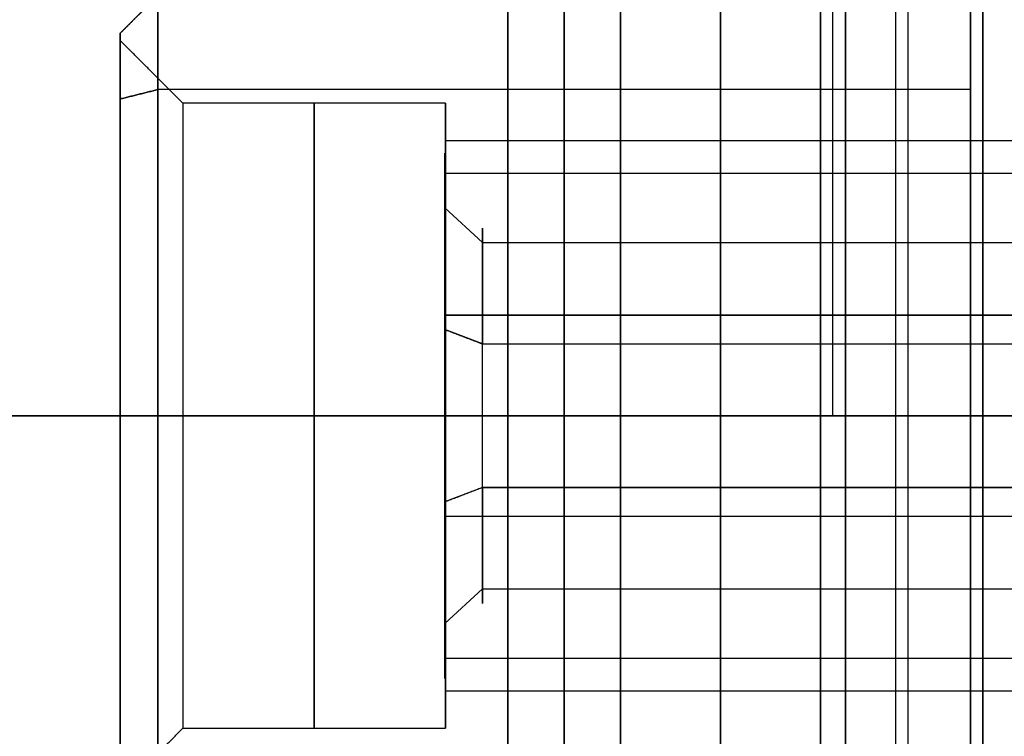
# Model space of a CAD drawing. Header units: millimetres. Extents: x -66 to 114, y 79 to 395.
# Tile 133 of 239: x 75.04 to 82.92, y 142.41 to 148.14. Entities that reach past the tile are written whole.
import ezdxf

# ---------------------------------------------------------------- set-up
doc = ezdxf.new("R2010")
doc.units = ezdxf.units.MM
doc.layers.add('Layer 01', color=18, linetype='Continuous', true_color=0x000000)

msp = doc.modelspace()

# ---------------------------------------------------------------- linework, layer by layer
at = {"layer": 'Layer 01'}
for p, q in [((78.95, 159.9733, 0.45), (78.95, 129.9733, 0.45)), ((78.95, 159.9733, -37.55), (78.95, 129.9733, -37.55)), ((76.15, 148.3333, -18.55), (75.85, 148.0333, -18.55)), ((75.85, 147.9733, -18.55), (75.85, 148.0333, -18.55)), ((78.45, 147.4733, -25.15), (78.45, 147.1733, -25.15)), ((78.45, 147.4733, -18.55), (78.45, 147.1733, -18.55)), ((78.45, 147.4733, -11.95), (78.45, 147.1733, -11.95)), ((82.65, 147.3056, -31.7455), (82.65, 147.3056, -31.2374)), ((78.4469, 146.7733, -25.15), (78.4469, 147.0733, -25.15)), ((78.4469, 146.7733, -18.55), (78.4469, 147.0733, -18.55)), ((78.4469, 146.7733, -11.95), (78.4469, 147.0733, -11.95)), ((78.4469, 146.9132, -24.3456), (88.85, 146.9132, -24.3456)), ((78.4469, 146.9132, -17.7456), (88.85, 146.9132, -17.7456)), ((78.4469, 146.9132, -11.1456), (88.85, 146.9132, -11.1456)), ((78.7469, 146.3589, -11.3754), (78.4469, 146.636, -11.2605)), ((78.7469, 146.3589, -17.9754), (78.4469, 146.636, -17.8605)), ((78.7469, 146.3589, -24.5754), (78.4469, 146.636, -24.4605)), ((78.7469, 146.3589, -11.3754), (88.4469, 146.3589, -11.3754)), ((78.7469, 146.3589, -17.9754), (88.4469, 146.3589, -17.9754)), ((78.7469, 146.3589, -24.5754), (88.4469, 146.3589, -24.5754)), ((78.4469, 145.7777, -13.8898), (87.1469, 145.7777, -13.8898)), ((78.7469, 145.5479, -26.5356), (78.4469, 145.6628, -26.8127)), ((78.7469, 145.5479, -26.5356), (78.7332, 145.5531, -26.5482)), ((78.7469, 145.5479, -13.3356), (87.1469, 145.5479, -13.3356)), ((79.7685, 145.5479, -26.5356), (87.1469, 145.5479, -26.5356)), ((68.95, 144.9733, 0.45), (88.95, 144.9733, 0.45)), ((88.95, 144.9733, -37.55), (68.95, 144.9733, -37.55)), ((76.35, 144.9733, -22.65), (75.85, 144.9733, -22.15)), ((76.35, 144.9733, -16.05), (75.85, 144.9733, -15.55)), ((76.35, 144.9733, -9.45), (75.85, 144.9733, -8.95)), ((75.85, 144.9733, -8.35), (76.15, 144.9733, -8.05)), ((75.85, 144.9733, -28.75), (76.15, 144.9733, -29.05)), ((76.35, 144.9733, -14.45), (75.85, 144.9733, -14.95)), ((76.35, 144.9733, -21.05), (75.85, 144.9733, -21.55)), ((76.35, 144.9733, -27.65), (75.85, 144.9733, -28.15)), ((82.65, 144.9733, -29.05), (76.15, 144.9733, -29.05)), ((82.65, 144.9733, -8.05), (76.15, 144.9733, -8.05)), ((78.45, 144.9733, -22.65), (76.35, 144.9733, -22.65)), ((78.45, 144.9733, -16.05), (76.35, 144.9733, -16.05)), ((78.45, 144.9733, -9.45), (76.35, 144.9733, -9.45)), ((78.45, 144.9733, -14.45), (76.35, 144.9733, -14.45)), ((78.45, 144.9733, -21.05), (76.35, 144.9733, -21.05)), ((78.45, 144.9733, -27.65), (76.35, 144.9733, -27.65)), ((78.4469, 144.9733, -23.05), (78.4469, 144.9733, -23.35)), ((78.4469, 144.9733, -26.95), (78.4469, 144.9733, -27.25)), ((78.4469, 144.9733, -16.45), (78.4469, 144.9733, -16.75)), ((78.4469, 144.9733, -20.35), (78.4469, 144.9733, -20.65)), ((78.4469, 144.9733, -9.85), (78.4469, 144.9733, -10.15)), ((78.4469, 144.9733, -13.75), (78.4469, 144.9733, -14.05)), ((87.35, 144.9733, -22.95), (78.45, 144.9733, -22.95)), ((87.35, 144.9733, -16.35), (78.45, 144.9733, -16.35)), ((87.35, 144.9733, -9.75), (78.45, 144.9733, -9.75)), ((87.35, 144.9733, -14.15), (78.45, 144.9733, -14.15)), ((87.35, 144.9733, -20.75), (78.45, 144.9733, -20.75)), ((87.35, 144.9733, -27.35), (78.45, 144.9733, -27.35)), ((78.45, 144.9733, -27.65), (78.45, 144.9733, -27.35)), ((78.45, 144.9733, -22.95), (78.45, 144.9733, -22.65)), ((78.45, 144.9733, -21.05), (78.45, 144.9733, -20.75)), ((78.45, 144.9733, -16.35), (78.45, 144.9733, -16.05)), ((78.45, 144.9733, -14.45), (78.45, 144.9733, -14.15)), ((78.45, 144.9733, -9.75), (78.45, 144.9733, -9.45)), ((79.85, 144.9733, -32.9), (79.85, 144.9733, -31.45)), ((79.85, 144.9733, -5.65), (79.85, 144.9733, -4.2)), ((82.65, 144.9733, -31.25), (82.75, 144.9733, -31.35)), ((82.65, 144.9733, -5.85), (82.75, 144.9733, -5.75)), ((86.35, 144.9733, -31.35), (82.75, 144.9733, -31.35)), ((86.35, 144.9733, -5.75), (82.75, 144.9733, -5.75)), ((81.45, 144.8557, -5.1505), (81.45, 144.8557, -5.6505)), ((81.45, 144.8557, -31.4495), (81.45, 144.8557, -31.9495)), ((78.7469, 144.3988, -23.7644), (78.4469, 144.2838, -23.4873)), ((78.7469, 144.3988, -17.1644), (78.4469, 144.2838, -16.8873)), ((78.7469, 144.3988, -10.5644), (78.4469, 144.2838, -10.2873)), ((78.7469, 144.3988, -10.5644), (81.1719, 144.3988, -10.5644)), ((78.7469, 144.3988, -17.1644), (88.4469, 144.3988, -17.1644)), ((81.65, 144.384, -5.8136), (81.65, 144.384, -5.163)), ((82.65, 144.384, -5.8136), (82.65, 144.384, -5.6635)), ((78.4469, 144.1689, -16.6102), (88.85, 144.1689, -16.6102)), ((78.4469, 144.1689, -23.2102), (88.85, 144.1689, -23.2102)), ((78.7469, 143.5877, -25.7246), (78.4469, 143.3106, -25.8395)), ((78.7469, 143.5877, -19.1246), (78.4469, 143.3106, -19.2395)), ((78.7469, 143.5877, -12.5246), (78.4469, 143.3106, -12.6395)), ((78.7469, 143.5877, -25.7246), (88.4469, 143.5877, -25.7246)), ((78.7469, 143.5877, -19.1246), (88.4469, 143.5877, -19.1246)), ((78.7469, 143.5877, -12.5246), (88.4469, 143.5877, -12.5246)), ((78.4469, 142.8733, -25.15), (78.4469, 143.1733, -25.15)), ((78.4469, 142.8733, -18.55), (78.4469, 143.1733, -18.55)), ((78.4469, 142.8733, -11.95), (78.4469, 143.1733, -11.95)), ((78.4469, 143.0335, -12.7544), (88.85, 143.0335, -12.7544)), ((78.4469, 143.0335, -19.3544), (88.85, 143.0335, -19.3544)), ((78.4469, 143.0335, -25.9544), (88.85, 143.0335, -25.9544)), ((78.45, 142.7733, -25.15), (78.45, 142.4733, -25.15)), ((78.45, 142.7733, -18.55), (78.45, 142.4733, -18.55)), ((78.45, 142.7733, -11.95), (78.45, 142.4733, -11.95)), ((82.65, 142.743, -31.0526), (82.65, 142.743, -28.8104)), ((82.65, 142.743, -8.2896), (82.65, 142.743, -6.0474))]:
    msp.add_line(p, q, dxfattribs=at)
at = {"layer": 'Layer 01', "extrusion": (-1, 0, 0)}
for centre, radius, start, end in [((-144.9733, -18.55, -78.95), 15, 90, 270), ((-144.9733, -18.55, -81.55), 13.4, 90, 169.24748), ((-144.9733, -18.55, -80.65), 12.9, 90, 168.82546), ((-144.9733, -18.55, -80.65), 12.9, 191.17454, 270), ((-144.9733, -18.55, -82.05), 13.4, 217.70246, 270), ((-147.3333, -27.7522, -79.4), 1, 180, 255.6159), ((-147.3333, -9.3478, -79.4), 1, 104.3841, 180), ((-144.9733, -18.55, -79.4), 10.5, 255.6159, 104.3841), ((-144.9733, -25.15, -77.4), 2.5, 0, 180), ((-144.9733, -18.55, -77.4), 2.5, 0, 180), ((-144.9733, -11.95, -77.4), 2.5, 0, 180), ((-144.9733, -11.95, -77.4), 2.5, 180, 0), ((-144.9733, -18.55, -77.4), 2.5, 180, 0), ((-144.9733, -25.15, -77.4), 2.5, 180, 0), ((-144.9733, -18.55, -78.95), 15, 270, 90), ((-144.9733, -18.55, -80.65), 12.9, 270, 90), ((-144.9733, -18.55, -82.05), 13.4, 270, 296.30129)]:
    msp.add_arc(centre, radius, start, end, dxfattribs=at)
at = {"layer": 'Layer 01', "extrusion": (1, 1.01795e-16, -1.00808e-31)}
msp.add_arc((144.9733, -18.55, 79.85), 14.35, 270, 90, dxfattribs=at)
at = {"layer": 'Layer 01', "extrusion": (1, -2.83916e-16, -3.42906e-16)}
msp.add_arc((144.9733, -18.55, 81.45), 13.4, 10.75252, 90, dxfattribs=at)
at = {"layer": 'Layer 01', "extrusion": (1, -1.89916e-17, 2.29375e-17)}
msp.add_arc((144.9733, -18.55, 81.45), 13.4, 270, 349.24748, dxfattribs=at)
at = {"layer": 'Layer 01', "extrusion": (-1, 1.56732e-16, 1.89296e-16)}
msp.add_arc((-144.9733, -18.55, -81.65), 13.4, 90, 169.24748, dxfattribs=at)
at = {"layer": 'Layer 01', "extrusion": (1, -1.57271e-16, -1.91379e-16)}
msp.add_arc((144.9733, -18.55, 79.85), 12.9, 11.17454, 90, dxfattribs=at)
at = {"layer": 'Layer 01', "extrusion": (1, -1.97277e-17, 2.4006e-17)}
msp.add_arc((144.9733, -18.55, 79.85), 12.9, 270, 348.82546, dxfattribs=at)
at = {"layer": 'Layer 01', "extrusion": (-1, 1.97277e-17, 2.4006e-17)}
msp.add_arc((-144.9733, -18.55, -81.45), 12.9, 90, 168.82546, dxfattribs=at)
at = {"layer": 'Layer 01', "extrusion": (-1, -2.49741e-16, 3.03902e-16)}
msp.add_arc((-144.9733, -18.55, -81.45), 12.9, 191.17454, 270, dxfattribs=at)
at = {"layer": 'Layer 01', "extrusion": (1, -2.89197e-16, -3.51914e-16)}
msp.add_arc((144.9733, -18.55, 82.65), 12.9, 11.17454, 90, dxfattribs=at)
at = {"layer": 'Layer 01', "extrusion": (-1, 3.45607e-17, -7.03954e-17)}
msp.add_arc((-144.9733, -18.55, -82.65), 13.4, 217.70246, 270, dxfattribs=at)
at = {"layer": 'Layer 01', "extrusion": (1, -6.56506e-17, 1.41304e-16)}
msp.add_arc((144.9733, -18.55, 82.65), 12.9, 270, 319.83958, dxfattribs=at)
at = {"layer": 'Layer 01', "extrusion": (1, 1.28938e-16, -1.0771e-16)}
msp.add_arc((144.9733, -18.55, 81.65), 12.75, 50.12589, 230.12589, dxfattribs=at)
at = {"layer": 'Layer 01', "extrusion": (1, 0, 0)}
msp.add_arc((144.9733, -18.55, 82.15), 12.75, 50.12589, 230.12589, dxfattribs=at)
at = {"layer": 'Layer 01', "extrusion": (-1, -1.28938e-16, 1.0771e-16)}
msp.add_arc((-144.9733, -18.55, -82.65), 12.75, 309.87411, 129.87411, dxfattribs=at)
at = {"layer": 'Layer 01', "extrusion": (1, -2.07948e-12, -1.63971e-13)}
msp.add_arc((144.9733, -18.55, 82.65), 12.7, 184.51615, 307.60176, dxfattribs=at)
at = {"layer": 'Layer 01', "extrusion": (1, -1.40126e-12, 1.10547e-13)}
msp.add_arc((144.9733, -18.55, 82.65), 12.7, 52.39824, 175.48385, dxfattribs=at)
at = {"layer": 'Layer 01', "extrusion": (1, 8.66793e-16, 3.96014e-16)}
msp.add_arc((144.9733, -18.55, 82.75), 12.8, 184.4808, 307.60176, dxfattribs=at)
at = {"layer": 'Layer 01', "extrusion": (1, 6.08759e-17, -1.36995e-16)}
msp.add_arc((144.9733, -18.55, 82.75), 12.8, 52.39824, 175.5192, dxfattribs=at)
at = {"layer": 'Layer 01', "extrusion": (-1, -3.16588e-12, 1.23445e-11)}
msp.add_arc((-147.3333, -27.7522, -76.15), 1, 180, 255.6159, dxfattribs=at)
at = {"layer": 'Layer 01', "extrusion": (-1, -3.17062e-12, -1.23628e-11)}
msp.add_arc((-147.3333, -9.3478, -76.15), 1, 104.3841, 180, dxfattribs=at)
at = {"layer": 'Layer 01', "extrusion": (-1, -5.07247e-18, 3.93574e-18)}
msp.add_arc((-147.3333, -27.7522, -82.65), 1, 180, 255.6159, dxfattribs=at)
at = {"layer": 'Layer 01', "extrusion": (-1, -2.49048e-31, 1.40202e-16)}
msp.add_arc((-147.3333, -9.3478, -82.65), 1, 104.3841, 180, dxfattribs=at)
at = {"layer": 'Layer 01', "extrusion": (1, -6.08578e-11, 2.62615e-11)}
msp.add_arc((147.3333, -27.7522, 75.85), 0.7, 284.3841, 360, dxfattribs=at)
at = {"layer": 'Layer 01', "extrusion": (1, -6.70744e-15, -2.61625e-14)}
msp.add_arc((147.3333, -9.3478, 75.85), 0.7, 0, 75.6159, dxfattribs=at)
at = {"layer": 'Layer 01', "extrusion": (1, 0, -1.40202e-16)}
for centre, radius, start, end in [((144.9733, -25.15, 75.85), 3, 0, 180), ((144.9733, -18.55, 75.85), 3, 0, 180), ((144.9733, -18.55, 75.85), 3, 180, 0), ((144.9733, -25.15, 75.85), 3, 180, 0), ((144.9733, -25.15, 76.35), 2.5, 0, 180), ((144.9733, -18.55, 76.35), 2.5, 0, 180), ((144.9733, -18.55, 78.45), 2.2, 180, 0)]:
    msp.add_arc(centre, radius, start, end, dxfattribs=at)
at = {"layer": 'Layer 01', "extrusion": (1, 4.1508e-32, -1.40202e-16)}
for start, end in [(0, 180), (180, 0)]:
    msp.add_arc((144.9733, -11.95, 75.85), 3, start, end, dxfattribs=at)
at = {"layer": 'Layer 01', "extrusion": (-1, -6.3892e-18, 8.23455e-18)}
msp.add_arc((-144.9733, -18.55, -76.15), 10.5, 360, 104.3841, dxfattribs=at)
at = {"layer": 'Layer 01', "extrusion": (-1, 1.08783e-16, 1.40202e-16)}
msp.add_arc((-144.9733, -18.55, -76.15), 10.5, 255.6159, 0, dxfattribs=at)
at = {"layer": 'Layer 01', "extrusion": (-1, -4.43453e-17, 0)}
msp.add_arc((-144.9733, -18.55, -82.65), 10.5, 255.6159, 104.3841, dxfattribs=at)
at = {"layer": 'Layer 01', "extrusion": (1, 1.14171e-15, -3.31476e-17)}
msp.add_arc((144.9733, -18.55, 75.85), 10.2, 75.6159, 180, dxfattribs=at)
at = {"layer": 'Layer 01', "extrusion": (1, -2.22933e-12, 5.3412e-16)}
msp.add_arc((144.9733, -18.55, 75.85), 10.2, 180, 284.3841, dxfattribs=at)
at = {"layer": 'Layer 01', "extrusion": (1, 4.98097e-32, -1.40202e-16)}
msp.add_arc((144.9733, -11.95, 76.35), 2.5, 0, 180, dxfattribs=at)
at = {"layer": 'Layer 01', "extrusion": (-1, -4.98097e-32, 1.40202e-16)}
for centre, start, end in [((-144.9733, -11.95, -76.35), 180, 360), ((-144.9733, -11.95, -78.45), 0, 180), ((-144.9733, -11.95, -78.45), 180, 360)]:
    msp.add_arc(centre, 2.5, start, end, dxfattribs=at)
at = {"layer": 'Layer 01', "extrusion": (-1, 0, 1.40202e-16)}
for centre, start, end in [((-144.9733, -18.55, -76.35), 180, 0), ((-144.9733, -25.15, -76.35), 180, 0), ((-144.9733, -25.15, -78.45), 0, 180), ((-144.9733, -18.55, -78.45), 0, 180), ((-144.9733, -18.55, -78.45), 180, 0), ((-144.9733, -25.15, -78.45), 180, 0)]:
    msp.add_arc(centre, 2.5, start, end, dxfattribs=at)
at = {"layer": 'Layer 01', "extrusion": (1, 3.72509e-17, 1.54471e-17)}
for centre, radius, start, end in [((144.9733, -25.15, 78.4469), 2.1, 292.52267, 112.52267), ((144.9733, -18.55, 78.4469), 2.1, 292.52267, 112.52267), ((144.9733, -18.55, 78.4469), 1.8, 292.52267, 112.52267), ((144.9733, -18.55, 78.4469), 2.1, 112.52267, 292.52267), ((144.9733, -25.15, 78.4469), 2.1, 112.52267, 292.52267), ((144.9733, -25.15, 78.4469), 1.8, 112.52267, 292.52267), ((144.9733, -18.55, 78.4469), 1.8, 112.52267, 292.52267), ((144.9733, -25.15, 78.7469), 1.5, 112.52267, 292.52267), ((144.9733, -18.55, 78.7469), 1.5, 112.52267, 292.52267), ((144.9733, -11.95, 78.7469), 1.5, 112.52267, 292.52267)]:
    msp.add_arc(centre, radius, start, end, dxfattribs=at)
at = {"layer": 'Layer 01', "extrusion": (1, 1.33331e-15, -3.11002e-15)}
msp.add_arc((144.9733, -11.95, 78.4469), 2.1, 292.52267, 112.52267, dxfattribs=at)
at = {"layer": 'Layer 01', "extrusion": (1, 1.13204e-31, -1.40202e-16)}
for centre, start, end in [((144.9733, -25.15, 78.45), 0, 180), ((144.9733, -18.55, 78.45), 0, 180), ((144.9733, -25.15, 78.45), 180, 0)]:
    msp.add_arc(centre, 2.2, start, end, dxfattribs=at)
at = {"layer": 'Layer 01', "extrusion": (1, 5.66019e-32, -1.40202e-16)}
for start, end in [(0, 180), (180, 0)]:
    msp.add_arc((144.9733, -11.95, 78.45), 2.2, start, end, dxfattribs=at)
at = {"layer": 'Layer 01', "extrusion": (-1, -3.72509e-17, -1.54471e-17)}
for centre, radius in [((-144.9733, -25.15, -78.4469), 1.8), ((-144.9733, -11.95, -78.7469), 1.5), ((-144.9733, -25.15, -78.7469), 1.5), ((-144.9733, -18.55, -78.7469), 1.5)]:
    msp.add_arc(centre, radius, 67.47733, 247.47733, dxfattribs=at)
at = {"layer": 'Layer 01', "extrusion": (-1, 1.47482e-15, -3.66183e-15)}
msp.add_arc((-144.9733, -11.95, -78.4469), 1.8, 67.47733, 247.47733, dxfattribs=at)
at = {"layer": 'Layer 01', "extrusion": (1, -1.25881e-15, 3.14091e-15)}
msp.add_arc((144.9733, -11.95, 78.4469), 2.1, 112.52267, 292.52267, dxfattribs=at)
at = {"layer": 'Layer 01', "extrusion": (1, -1.47482e-15, 3.66183e-15)}
msp.add_arc((144.9733, -11.95, 78.4469), 1.8, 112.52267, 292.52267, dxfattribs=at)
at = {"layer": 'Layer 01', "extrusion": (1, 1.01795e-16, 1.12139e-31)}
msp.add_arc((144.9733, -18.55, 79.85), 12.9, 90, 270, dxfattribs=at)
at = {"layer": 'Layer 01', "extrusion": (1, 1.01795e-16, 1.00808e-31)}
msp.add_arc((144.9733, -18.55, 79.85), 14.35, 90, 270, dxfattribs=at)
at = {"layer": 'Layer 01', "extrusion": (1, 1.01795e-16, 5.30256e-16)}
msp.add_arc((144.9733, -18.55, 81.45), 13.4, 90, 270, dxfattribs=at)
at = {"layer": 'Layer 01', "extrusion": (-1, -1.01795e-16, 1.12139e-31)}
msp.add_arc((-144.9733, -18.55, -81.45), 12.9, 270, 90, dxfattribs=at)
at = {"layer": 'Layer 01', "extrusion": (-1, -8.18095e-17, 1.91139e-17)}
msp.add_arc((-144.9733, -18.55, -81.65), 13.4, 296.30129, 90, dxfattribs=at)
at = {"layer": 'Layer 01', "extrusion": (-1, 9.12568e-17, 3.90588e-16)}
msp.add_arc((-144.9733, -18.55, -82.65), 13.4, 270, 296.30129, dxfattribs=at)
at = {"layer": 'Layer 01', "extrusion": (1, 1.53066e-16, 6.48739e-16)}
msp.add_arc((144.9733, -18.55, 82.65), 12.9, 243.44848, 270, dxfattribs=at)
at = {"layer": 'Layer 01', "extrusion": (1, 7.28643e-17, -1.71919e-17)}
msp.add_arc((144.9733, -18.55, 82.65), 12.9, 90, 243.44848, dxfattribs=at)
at = {"layer": 'Layer 01'}
for points in [[(75.85, 148.0333, -27.7522), (76, 148.1833, -27.7522), (76.15, 148.3333, -27.7522)], [(76.15, 148.3333, -9.3478), (76, 148.1833, -9.3478), (75.85, 148.0333, -9.3478)], [(75.85, 148.0333, -27.7522), (75.85, 148.0333, -18.55), (75.85, 148.0333, -9.3478)], [(76.35, 147.4733, -25.15), (76.1, 147.7233, -25.15), (75.85, 147.9733, -25.15)], [(76.35, 147.4733, -18.55), (76.1, 147.7233, -18.55), (75.85, 147.9733, -18.55)], [(76.35, 147.4733, -11.95), (76.1, 147.7233, -11.95), (75.85, 147.9733, -11.95)], [(76.15, 147.5818, -8.3792), (76, 147.5445, -8.5245), (75.85, 147.5072, -8.6697)], [(75.85, 147.5072, -28.4303), (76, 147.5445, -28.5755), (76.15, 147.5818, -28.7208)], [(82.65, 147.5818, -28.7208), (79.4, 147.5818, -28.7208), (76.15, 147.5818, -28.7208)], [(82.65, 147.5818, -8.3792), (79.4, 147.5818, -8.3792), (76.15, 147.5818, -8.3792)], [(78.45, 147.4733, -25.15), (77.4, 147.4733, -25.15), (76.35, 147.4733, -25.15)], [(78.45, 147.4733, -18.55), (77.4, 147.4733, -18.55), (76.35, 147.4733, -18.55)], [(78.45, 147.4733, -11.95), (77.4, 147.4733, -11.95), (76.35, 147.4733, -11.95)], [(87.35, 147.1733, -25.15), (82.9, 147.1733, -25.15), (78.45, 147.1733, -25.15)], [(87.35, 147.1733, -18.55), (82.9, 147.1733, -18.55), (78.45, 147.1733, -18.55)], [(87.35, 147.1733, -11.95), (82.9, 147.1733, -11.95), (78.45, 147.1733, -11.95)], [(87.1469, 145.7777, -27.0898), (82.7969, 145.7777, -27.0898), (78.4469, 145.7777, -27.0898)], [(87.1469, 145.7777, -20.4898), (82.7969, 145.7777, -20.4898), (78.4469, 145.7777, -20.4898)], [(87.1469, 145.7777, -13.8898), (82.7969, 145.7777, -13.8898), (78.4469, 145.7777, -13.8898)], [(78.4469, 145.6628, -26.8127), (78.5969, 145.6054, -26.6742), (78.7469, 145.5479, -26.5356)], [(78.4469, 145.6628, -20.2127), (78.5969, 145.6054, -20.0742), (78.7469, 145.5479, -19.9356)], [(78.4469, 145.6628, -13.6127), (78.5969, 145.6054, -13.4742), (78.7469, 145.5479, -13.3356)], [(78.7469, 145.5479, -26.5356), (82.9469, 145.5479, -26.5356), (87.1469, 145.5479, -26.5356)], [(78.7469, 145.5479, -19.9356), (82.9469, 145.5479, -19.9356), (87.1469, 145.5479, -19.9356)], [(78.7469, 145.5479, -13.3356), (82.9469, 145.5479, -13.3356), (87.1469, 145.5479, -13.3356)], [(68.95, 144.9733, -3.55), (78.95, 144.9733, -3.55), (88.95, 144.9733, -3.55)], [(88.95, 144.9733, -33.55), (78.95, 144.9733, -33.55), (68.95, 144.9733, -33.55)], [(79.85, 144.9733, -4.2), (85.4, 144.9733, -4.2), (90.95, 144.9733, -4.2)], [(90.95, 144.9733, -32.9), (85.4, 144.9733, -32.9), (79.85, 144.9733, -32.9)], [(79.85, 144.9733, -31.45), (80.65, 144.9733, -31.45), (81.45, 144.9733, -31.45)], [(81.45, 144.9733, -5.65), (80.65, 144.9733, -5.65), (79.85, 144.9733, -5.65)], [(81.45, 144.9733, -31.95), (82.05, 144.9733, -31.95), (82.65, 144.9733, -31.95)], [(81.65, 144.9733, -5.15), (81.55, 144.9733, -5.15), (81.45, 144.9733, -5.15)], [(82.65, 144.9733, -31.45), (86.75, 144.9733, -31.45), (90.85, 144.9733, -31.45)], [(90.85, 144.9733, -5.65), (86.75, 144.9733, -5.65), (82.65, 144.9733, -5.65)], [(78.7469, 144.3988, -23.7644), (78.5969, 144.3413, -23.6258), (78.4469, 144.2838, -23.4873)], [(78.7469, 144.3988, -17.1644), (78.5969, 144.3413, -17.0258), (78.4469, 144.2838, -16.8873)], [(78.7469, 144.3988, -10.5644), (78.5969, 144.3413, -10.4258), (78.4469, 144.2838, -10.2873)], [(88.4469, 144.3988, -23.7644), (83.5969, 144.3988, -23.7644), (78.7469, 144.3988, -23.7644)], [(88.4469, 144.3988, -17.1644), (83.5969, 144.3988, -17.1644), (78.7469, 144.3988, -17.1644)], [(88.4469, 144.3988, -10.5644), (83.5969, 144.3988, -10.5644), (78.7469, 144.3988, -10.5644)], [(78.4469, 144.1689, -23.2102), (83.6484, 144.1689, -23.2102), (88.85, 144.1689, -23.2102)], [(78.4469, 144.1689, -16.6102), (83.6484, 144.1689, -16.6102), (88.85, 144.1689, -16.6102)], [(78.4469, 144.1689, -10.0102), (83.6484, 144.1689, -10.0102), (88.85, 144.1689, -10.0102)], [(78.45, 142.7733, -25.15), (82.9, 142.7733, -25.15), (87.35, 142.7733, -25.15)], [(78.45, 142.7733, -18.55), (82.9, 142.7733, -18.55), (87.35, 142.7733, -18.55)], [(78.45, 142.7733, -11.95), (82.9, 142.7733, -11.95), (87.35, 142.7733, -11.95)], [(75.85, 141.9733, -25.15), (76.1, 142.2233, -25.15), (76.35, 142.4733, -25.15)], [(75.85, 141.9733, -18.55), (76.1, 142.2233, -18.55), (76.35, 142.4733, -18.55)], [(75.85, 141.9733, -11.95), (76.1, 142.2233, -11.95), (76.35, 142.4733, -11.95)], [(76.35, 142.4733, -25.15), (77.4, 142.4733, -25.15), (78.45, 142.4733, -25.15)], [(76.35, 142.4733, -18.55), (77.4, 142.4733, -18.55), (78.45, 142.4733, -18.55)], [(76.35, 142.4733, -11.95), (77.4, 142.4733, -11.95), (78.45, 142.4733, -11.95)]]:
    msp.add_open_spline(points, degree=2, dxfattribs=at)

doc.saveas('drawing.dxf')
